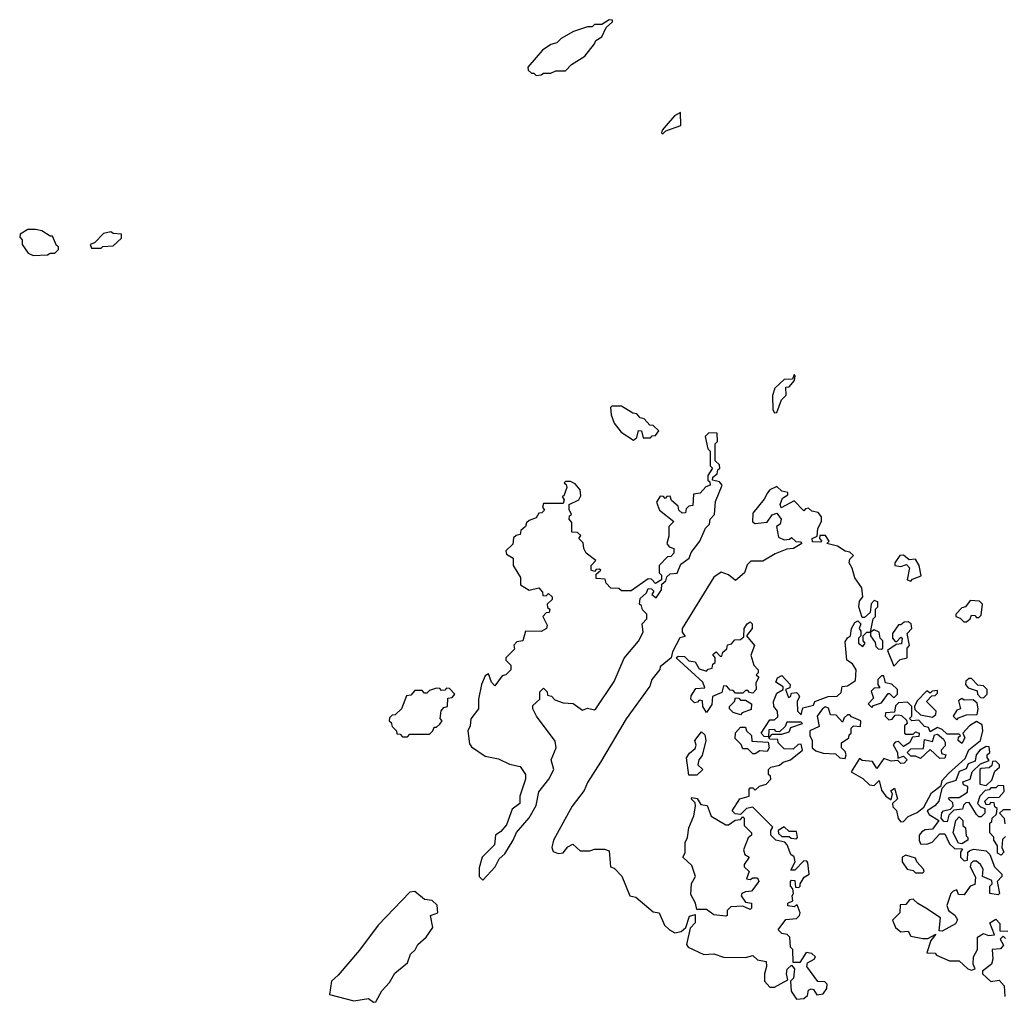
# Model space of a CAD drawing. Extents: x 2494159 to 2685562, y 773219 to 915170.
# Tile 62 of 201: x 2553900 to 2557950, y 899198 to 903240. Entities that reach past the tile are written whole.
import ezdxf

# ---------------------------------------------------------------- set-up
doc = ezdxf.new("R2010")
doc.units = 0

msp = doc.modelspace()

# ---------------------------------------------------------------- linework, layer by layer
at = {"layer": '0CON10XD'}
for points in [[(2556025, 903010), (2556045, 903012.5), (2556055, 903020), (2556085, 903020), (2556105, 903030), (2556145, 903030), (2556170, 903055), (2556225, 903090), (2556265, 903140), (2556270, 903155), (2556295, 903170), (2556311.7, 903208.3), (2556338.3, 903231.7), (2556338.3, 903238.3), (2556325, 903240), (2556295, 903220), (2556265, 903220), (2556255, 903210), (2556235, 903210), (2556178.3, 903191.7), (2556127, 903163), (2556110, 903145), (2556085, 903137.5), (2556050, 903115), (2555990, 903045), (2555991.7, 903031.7), (2556005, 903020), (2556015, 903020), (2556025, 903010)], [(2556545, 902770), (2556557.5, 902782.5), (2556620, 902805), (2556617.5, 902857.5), (2556593.8, 902845), (2556558.8, 902805), (2556542.5, 902785), (2556540, 902775), (2556545, 902770)], [(2553955, 902270), (2554015, 902272.5), (2554025, 902280), (2554045, 902280), (2554060, 902295), (2554060, 902305), (2554051.7, 902311.7), (2554035, 902350), (2554025, 902350), (2553991.7, 902371.7), (2553965, 902377.5), (2553933, 902377), (2553901.7, 902358.3), (2553900, 902345), (2553910, 902335), (2553910, 902315), (2553935, 902280), (2553955, 902270)], [(2554235, 902300), (2554242.5, 902307.5), (2554285, 902310), (2554318.3, 902341.7), (2554318.3, 902358.3), (2554285, 902360), (2554275, 902367.5), (2554245, 902360), (2554208.3, 902321.7), (2554190, 902315), (2554195, 902300), (2554235, 902300)], [(2557005, 901622.5), (2557015, 901623.3), (2557033.9, 901676.1), (2557052.5, 901695), (2557051.7, 901728.3), (2557065, 901730), (2557087.5, 901755), (2557090, 901775), (2557085, 901780), (2557078.3, 901761.7), (2557045, 901760), (2557006.4, 901723.6), (2556996.4, 901693.6), (2556997.5, 901635), (2557005, 901622.5)], [(2556425, 901510), (2556438.3, 901521.7), (2556445, 901550), (2556458.3, 901548.3), (2556465, 901520), (2556495, 901520), (2556501.7, 901528.3), (2556515, 901530), (2556528.3, 901548.3), (2556505, 901570), (2556491.7, 901571.7), (2556468.3, 901598.3), (2556451.7, 901601.7), (2556438.3, 901618.3), (2556421.7, 901621.7), (2556375, 901650), (2556335, 901650), (2556330, 901645), (2556332.5, 901615), (2556345, 901580), (2556373.6, 901543.6), (2556425, 901510)], [(2555805, 899700), (2555855.8, 899755), (2555872.7, 899787.3), (2555895, 899808.8), (2555930, 899865), (2555943.5, 899896.5), (2555995, 899956), (2556025, 900006.7), (2556036, 900064), (2556076.7, 900115), (2556096.7, 900155), (2556086.2, 900195), (2556106.2, 900245), (2556102.3, 900272.3), (2556026.2, 900375), (2556011.2, 900405), (2556011.2, 900418.8), (2556040, 900445), (2556040, 900475), (2556055, 900490), (2556070, 900475), (2556071.7, 900461.7), (2556087, 900457), (2556101.7, 900441.7), (2556135, 900430), (2556177, 900427), (2556215, 900400), (2556235, 900407.5), (2556265, 900401.2), (2556270, 900405), (2556345, 900516.7), (2556387, 900613), (2556445, 900683.8), (2556465, 900720), (2556460, 900755), (2556480, 900775), (2556480, 900795), (2556461.7, 900811.7), (2556458.3, 900828.3), (2556450, 900835), (2556451.7, 900858.3), (2556478.3, 900881.7), (2556485, 900900), (2556498.3, 900898.3), (2556508.3, 900888.3), (2556500, 900875), (2556518.3, 900861.7), (2556540, 900895), (2556541.7, 900918.3), (2556558.3, 900931.7), (2556561.7, 900948.3), (2556575, 900960), (2556605, 900962.5), (2556620, 901000), (2556653.3, 901025), (2556661.7, 901048.3), (2556698, 901095), (2556721.2, 901148.8), (2556737.5, 901165), (2556740, 901185), (2556757.5, 901205), (2556762.5, 901257.5), (2556790, 901325), (2556778.3, 901338.3), (2556750, 901345), (2556751.7, 901358.3), (2556768.3, 901371.7), (2556771.7, 901388.3), (2556780, 901395), (2556778.3, 901408.3), (2556760, 901425), (2556760, 901495), (2556770, 901505), (2556768.3, 901538.3), (2556735, 901540), (2556720, 901525), (2556730, 901475), (2556740, 901465), (2556740, 901405), (2556750, 901395), (2556730, 901365), (2556730, 901345), (2556738.3, 901338.3), (2556740, 901325), (2556721.7, 901318.3), (2556698.3, 901291.7), (2556671.7, 901288.3), (2556668.3, 901241.7), (2556651.7, 901238.3), (2556641.7, 901228.3), (2556638.3, 901211.7), (2556625, 901210), (2556611.7, 901221.7), (2556608.3, 901238.3), (2556581.7, 901261.7), (2556575, 901280), (2556561.7, 901278.3), (2556555, 901270), (2556548.3, 901278.3), (2556535, 901280), (2556520, 901255), (2556531.7, 901221.7), (2556590, 901175), (2556570, 901155), (2556570, 901115), (2556562.5, 901085), (2556571.7, 901071.7), (2556590, 901065), (2556590, 901045), (2556578.3, 901031.7), (2556565, 901030), (2556530, 900995), (2556530, 900965), (2556540, 900955), (2556540, 900935), (2556515, 900920), (2556498.3, 900938.3), (2556485, 900940), (2556415, 900890), (2556375, 900890), (2556365, 900900), (2556331.7, 900901.7), (2556311.7, 900921.7), (2556308.3, 900938.3), (2556271.7, 900941.7), (2556271.7, 900958.3), (2556290, 900975), (2556285, 900980), (2556271.7, 900978.3), (2556265, 900970), (2556250, 900975), (2556250, 900995), (2556270, 901015), (2556230, 901045), (2556220, 901065), (2556218.3, 901088.3), (2556200, 901105), (2556208.3, 901118.3), (2556195, 901130), (2556171.7, 901131.7), (2556171.7, 901171.7), (2556160, 901185), (2556161.7, 901198.3), (2556170, 901205), (2556160, 901225), (2556160, 901245), (2556200, 901265), (2556208.3, 901281.7), (2556206, 901306), (2556185, 901330), (2556165, 901340), (2556145, 901340), (2556140, 901335), (2556148.3, 901328.3), (2556150, 901315), (2556138.3, 901281.7), (2556131.7, 901278.3), (2556140, 901265), (2556135, 901250), (2556055, 901250), (2556050, 901235), (2556058.3, 901221.7), (2556048.3, 901211.7), (2556035, 901210), (2556025, 901190), (2555995, 901180), (2555985, 901170), (2555980, 901155), (2555961.7, 901138.3), (2555958.3, 901121.7), (2555941.7, 901118.3), (2555931.7, 901108.3), (2555928.3, 901081.7), (2555900, 901055), (2555901.7, 901041.7), (2555930, 901025), (2555930, 900995), (2555960, 900945), (2555960, 900915), (2555995, 900892.5), (2556035, 900902.5), (2556050, 900885), (2556051.7, 900871.7), (2556065, 900870), (2556075, 900880), (2556090, 900865), (2556090, 900855), (2556070, 900835), (2556071.7, 900821.7), (2556080, 900815), (2556078.3, 900801.7), (2556065, 900800), (2556052.5, 900785), (2556069.3, 900749.3), (2556067.5, 900735), (2556045, 900723.3), (2555980, 900725), (2555970, 900685), (2555945, 900680), (2555933, 900667), (2555935, 900650), (2555900, 900615), (2555900, 900605), (2555920, 900585), (2555920, 900565), (2555900, 900545), (2555885, 900540), (2555855, 900500), (2555840, 900515), (2555828.3, 900548.3), (2555815, 900540), (2555800, 900505), (2555787.5, 900445), (2555786.7, 900405), (2555755.9, 900364.1), (2555753.3, 900335), (2555743.3, 900315), (2555750.8, 900260.8), (2555758.3, 900248.3), (2555815, 900210.8), (2555868.8, 900198.8), (2555915, 900176.7), (2555958.3, 900168.3), (2555980, 900135), (2555980, 900115), (2555956.7, 900045), (2555956.7, 900015), (2555925, 899992.5), (2555902.2, 899927.8), (2555879.5, 899900.5), (2555856.7, 899885), (2555853.1, 899845), (2555802.9, 899795), (2555790.5, 899750.5), (2555790, 899715), (2555805, 899700)], [(2557095, 899210), (2557125, 899213.3), (2557140, 899225), (2557145, 899247.5), (2557155, 899252.5), (2557165, 899250), (2557178.3, 899228.3), (2557205, 899232.5), (2557220, 899255), (2557221.7, 899271.7), (2557211.7, 899281.7), (2557183.6, 899283.6), (2557137.5, 899345), (2557140.7, 899359.3), (2557167.5, 899375), (2557173.3, 899385), (2557158.3, 899398.3), (2557135, 899402.5), (2557108.3, 899361.7), (2557081.7, 899361.7), (2557080, 899415), (2557070, 899425), (2557067.5, 899465), (2557057, 899477), (2557035, 899480), (2557020, 899495), (2557051.7, 899538.3), (2557095, 899542.5), (2557107.5, 899555), (2557110, 899565), (2557098.3, 899598.3), (2557085, 899590), (2557060, 899595), (2557060, 899605), (2557080, 899615), (2557077.5, 899635), (2557082.5, 899645), (2557080, 899665), (2557070, 899675), (2557070, 899695), (2557075, 899700), (2557088.3, 899698.3), (2557091.7, 899671.7), (2557105, 899670), (2557110, 899675), (2557110, 899685), (2557127, 899713), (2557147.5, 899725), (2557141.7, 899771.7), (2557138.3, 899778.3), (2557125, 899780), (2557088.3, 899741.7), (2557071.7, 899741.7), (2557090, 899775), (2557086.2, 899796.2), (2557072.5, 899805), (2557057.5, 899845), (2557046.7, 899856.7), (2557010, 899865), (2556990, 899885), (2556990, 899905), (2556998.3, 899918.3), (2556915, 900000), (2556890, 899995), (2556865, 899970), (2556843, 899973), (2556830, 899985), (2556862.5, 900035), (2556900, 900045), (2556900, 900075), (2556905, 900080), (2556915, 900080), (2556925, 900070), (2556943, 900087), (2556970, 900095), (2556990, 900115), (2556988.3, 900128.3), (2556980, 900135), (2556980, 900155), (2556990, 900165), (2557025, 900172.5), (2557040, 900185), (2557070, 900195), (2557120, 900235), (2557115, 900260), (2557101.7, 900258.3), (2557081.7, 900238.3), (2557045, 900240), (2557020, 900265), (2557018.3, 900278.3), (2556985, 900280), (2556980, 900290), (2556961.7, 900291.7), (2556950, 900305), (2556985, 900360), (2557005, 900360), (2557018.3, 900371.7), (2557017.5, 900395), (2557002.5, 900415), (2557000, 900435), (2557015, 900470), (2557040, 900485), (2557040, 900495), (2557010, 900515), (2557017, 900533), (2557035, 900542.5), (2557068.8, 900505), (2557068.3, 900491.7), (2557050, 900485), (2557061.7, 900451.7), (2557070, 900455), (2557075, 900470), (2557095, 900472.5), (2557102.5, 900465), (2557107.5, 900455), (2557097.5, 900435), (2557100, 900395), (2557115, 900380), (2557121.7, 900408.3), (2557165, 900420), (2557170, 900435), (2557225, 900456.2), (2557262.5, 900457.5), (2557278.3, 900471.7), (2557283.6, 900496.4), (2557305, 900500), (2557338.3, 900521.7), (2557340, 900565), (2557325, 900590), (2557302.5, 900605), (2557295, 900680), (2557305, 900697.5), (2557317.5, 900705), (2557322, 900735), (2557335, 900760), (2557347.5, 900767.5), (2557360, 900755), (2557352.5, 900735), (2557360, 900725), (2557360, 900705), (2557350, 900695), (2557350, 900675), (2557368.3, 900661.7), (2557377.5, 900675), (2557370, 900685), (2557370, 900705), (2557385, 900720), (2557400, 900720), (2557410, 900775), (2557420, 900785), (2557420, 900815), (2557430, 900825), (2557430, 900845), (2557415, 900850), (2557403, 900837), (2557398.3, 900801.7), (2557375, 900780), (2557365, 900780), (2557352, 900825), (2557355, 900847.5), (2557367.5, 900865), (2557363.3, 900903.3), (2557335, 900943.3), (2557324.1, 900984.1), (2557312, 901005), (2557315, 901020), (2557330, 901035), (2557315, 901050), (2557295, 901053.3), (2557264.2, 901074.2), (2557220, 901085), (2557230, 901095), (2557215, 901117.5), (2557191.7, 901118.3), (2557190, 901105), (2557200, 901095), (2557195, 901090), (2557161.7, 901091.7), (2557160, 901105), (2557180, 901115), (2557183, 901147), (2557197.5, 901175), (2557197.5, 901195), (2557185, 901212.5), (2557158.3, 901218.3), (2557145, 901230), (2557131.7, 901228.3), (2557125, 901220), (2557085, 901260), (2557031.7, 901231.7), (2557027.5, 901245), (2557038.3, 901271.7), (2557060, 901285), (2557060, 901295), (2557035, 901300), (2557015, 901320), (2556985, 901306.2), (2556976.2, 901293.8), (2556962.5, 901267.5), (2556915, 901210), (2556913.8, 901173.8), (2556925, 901167.5), (2556975, 901172.5), (2556995, 901202.5), (2557015, 901210), (2557032.5, 901185), (2557027.5, 901165), (2557012.5, 901155), (2557021.7, 901111.7), (2557045, 901100), (2557067, 901103), (2557075, 901110), (2557093, 901093), (2557111.7, 901091.7), (2557117.5, 901085), (2557082.5, 901065), (2557055, 901061.2), (2557007.5, 901042.5), (2556957, 901013), (2556907.7, 901012.3), (2556892.9, 900997.1), (2556881.2, 900965), (2556845, 900932.5), (2556816.2, 900956.2), (2556785, 900967.5), (2556755, 900946.7), (2556624.3, 900735), (2556625, 900720), (2556637, 900703), (2556615, 900697.5), (2556585, 900640), (2556580, 900615), (2556535, 900577.5), (2556533, 900567), (2556500, 900525), (2556492.5, 900497.5), (2556395, 900363.8), (2556289.4, 900185), (2556235, 900101.2), (2556221.3, 900068.7), (2556172.1, 900005), (2556095.8, 899865), (2556088.8, 899835), (2556095, 899817.5), (2556115, 899810), (2556135, 899812.5), (2556155, 899837.5), (2556175, 899847.5), (2556205, 899820), (2556245, 899820), (2556265, 899827.5), (2556305, 899827.5), (2556325, 899820), (2556330, 899755), (2556345, 899750), (2556377, 899717), (2556410, 899635), (2556435, 899630), (2556505, 899570), (2556530, 899565), (2556552.5, 899515), (2556572.5, 899495), (2556595, 899483.3), (2556620.7, 899489.3), (2556640, 899505), (2556655, 899552.5), (2556678.3, 899558.3), (2556678.8, 899525), (2556657.5, 899502.5), (2556643.3, 899435), (2556650, 899425), (2556713.6, 899393.6), (2556755, 899396.7), (2556795, 899383.3), (2556885, 899382.5), (2556915, 899390), (2556935, 899372.5), (2556970, 899365), (2556972.5, 899345), (2556963.3, 899315), (2556963.8, 899285), (2556985, 899260), (2557005, 899260), (2557060, 899290), (2557054, 899315), (2557056.7, 899333.3), (2557075, 899350), (2557087.5, 899335), (2557082.5, 899297.5), (2557070, 899285), (2557073.6, 899243.6), (2557095, 899210)], [(2557565, 900930), (2557571.7, 900938.3), (2557608.3, 900951.7), (2557600, 900995), (2557585, 901020), (2557558.3, 901018.3), (2557535, 901036.7), (2557520, 901035), (2557500, 901005), (2557500, 900995), (2557525, 900990), (2557548.3, 900998.3), (2557560, 900985), (2557550, 900935), (2557565, 900930)], [(2557795, 900762.5), (2557810, 900775), (2557815, 900790), (2557828.3, 900788.3), (2557835, 900780), (2557845, 900780), (2557855, 900790), (2557860, 900835), (2557848.3, 900848.3), (2557810, 900850), (2557790, 900825), (2557775, 900820), (2557750, 900795), (2557750, 900785), (2557768.3, 900778.3), (2557783, 900763), (2557795, 900762.5)], [(2556725, 900390), (2556710, 900415), (2556708.3, 900438.3), (2556695, 900440), (2556688.3, 900431.7), (2556675, 900430), (2556660, 900445), (2556661.7, 900458.3), (2556681.7, 900488.3), (2556718.3, 900491.7), (2556710, 900515), (2556600, 900615), (2556608.3, 900621.7), (2556635, 900620), (2556651.7, 900601.7), (2556678.3, 900598.3), (2556695, 900570), (2556725, 900560), (2556731.7, 900568.3), (2556748.3, 900571.7), (2556751.7, 900588.3), (2556760, 900595), (2556760, 900615), (2556751.7, 900628.3), (2556765, 900640), (2556781.7, 900621.7), (2556788.3, 900621.7), (2556791.7, 900638.3), (2556808.3, 900651.7), (2556811.7, 900668.3), (2556828.3, 900671.7), (2556841.7, 900688.3), (2556865, 900690), (2556878.3, 900701.7), (2556880, 900735), (2556892.5, 900755), (2556905, 900762.5), (2556912.5, 900755), (2556912.5, 900735), (2556890, 900705), (2556922.5, 900665), (2556907.5, 900625), (2556920, 900585), (2556937.5, 900565), (2556937.5, 900552.5), (2556930, 900545), (2556940, 900535), (2556928.3, 900511.7), (2556930, 900485), (2556915, 900470), (2556901.7, 900471.7), (2556895, 900480), (2556885, 900480), (2556875, 900470), (2556845, 900470), (2556835, 900480), (2556821.7, 900481.7), (2556808.3, 900498.3), (2556795, 900500), (2556788.3, 900471.7), (2556750, 900455), (2556747, 900423), (2556725, 900390)], [(2557495, 900580), (2557521.7, 900608.3), (2557550, 900615), (2557550, 900655), (2557560, 900665), (2557550, 900715), (2557570, 900735), (2557567.5, 900755), (2557555, 900762.5), (2557538.3, 900761.7), (2557525, 900750), (2557515, 900750), (2557490, 900715), (2557490, 900695), (2557501.7, 900681.7), (2557508.3, 900681.7), (2557525, 900700), (2557530, 900695), (2557527.5, 900672.5), (2557505, 900670), (2557470, 900645), (2557495, 900580)], [(2557445, 900650), (2557450, 900655), (2557450, 900685), (2557440, 900695), (2557435, 900720), (2557415, 900730), (2557400, 900720), (2557400, 900705), (2557418.3, 900678.3), (2557421.7, 900661.7), (2557431.7, 900651.7), (2557445, 900650)], [(2557405, 900410), (2557411.7, 900418.3), (2557445, 900430), (2557471.7, 900468.3), (2557478.3, 900468.3), (2557495, 900450), (2557510, 900465), (2557510, 900485), (2557487, 900507), (2557461.7, 900511.7), (2557455, 900540), (2557445, 900540), (2557430, 900525), (2557430, 900505), (2557438.3, 900491.7), (2557415, 900490), (2557403, 900477), (2557411.7, 900448.3), (2557390, 900425), (2557405, 900410)], [(2557865, 900450), (2557880, 900465), (2557880, 900485), (2557865, 900500), (2557841.7, 900501.7), (2557815, 900530), (2557805, 900530), (2557791.7, 900518.3), (2557790, 900505), (2557801.7, 900491.7), (2557838.3, 900478.3), (2557840, 900465), (2557851.7, 900451.7), (2557865, 900450)], [(2555495, 900290), (2555505, 900300), (2555585, 900300), (2555600, 900315), (2555605, 900330), (2555615, 900330), (2555628.3, 900341.7), (2555637.5, 900355), (2555630, 900365), (2555633, 900397), (2555645, 900410), (2555660, 900415), (2555661.7, 900448.3), (2555678.3, 900451.7), (2555690, 900465), (2555668.3, 900488.3), (2555655, 900490), (2555648.3, 900481.7), (2555635, 900480), (2555628.3, 900488.3), (2555615, 900490), (2555585, 900480), (2555575, 900470), (2555565, 900470), (2555555, 900480), (2555525, 900480), (2555508.3, 900461.7), (2555491.7, 900458.3), (2555470, 900405), (2555445, 900380), (2555431.7, 900378.3), (2555421.7, 900368.3), (2555420, 900355), (2555428.3, 900348.3), (2555431.7, 900331.7), (2555450, 900315), (2555451.7, 900301.7), (2555465, 900300), (2555475, 900290), (2555495, 900290)], [(2557655, 900370), (2557668.3, 900381.7), (2557670, 900395), (2557630, 900435), (2557651.7, 900458.3), (2557665, 900460), (2557675, 900470), (2557675, 900480), (2557653, 900477), (2557645, 900470), (2557631.7, 900478.3), (2557591.7, 900438.3), (2557580, 900415), (2557581.7, 900401.7), (2557605, 900380), (2557655, 900370)], [(2556865, 900380), (2556835, 900390), (2556820, 900405), (2556820, 900415), (2556840, 900435), (2556845, 900450), (2556858.3, 900448.3), (2556865, 900440), (2556885, 900440), (2556910, 900425), (2556908.3, 900401.7), (2556871.7, 900388.3), (2556865, 900380)], [(2557755, 900360), (2557761.7, 900368.3), (2557795, 900380), (2557838.3, 900381.7), (2557842.5, 900405), (2557838.3, 900428.3), (2557821.7, 900441.7), (2557785, 900440), (2557775, 900447.5), (2557761.7, 900438.3), (2557770, 900405), (2557755, 900400), (2557740, 900375), (2557755, 900360)], [(2557295, 900200), (2557300, 900215), (2557295, 900230), (2557280, 900245), (2557280, 900265), (2557310, 900285), (2557311.7, 900298.3), (2557320, 900305), (2557320, 900325), (2557330, 900335), (2557358.3, 900331.7), (2557360, 900355), (2557321.7, 900371.7), (2557315, 900380), (2557305, 900380), (2557291.7, 900368.3), (2557285, 900350), (2557258.3, 900378.3), (2557235, 900380), (2557227, 900407), (2557215, 900412.5), (2557202.5, 900405), (2557180, 900375), (2557188.3, 900331.7), (2557150, 900315), (2557150, 900295), (2557160, 900275), (2557160, 900245), (2557175, 900232.5), (2557205, 900222.5), (2557255, 900220), (2557273, 900203), (2557295, 900200)], [(2557525, 899940), (2557535, 899941.2), (2557555, 899962.5), (2557591.2, 899978.8), (2557619.3, 900000.7), (2557650.5, 900059.5), (2557690, 900090), (2557695, 900110), (2557720.7, 900139.3), (2557789.5, 900200.5), (2557804.1, 900235.9), (2557852.5, 900275), (2557861.2, 900315), (2557858.8, 900338.8), (2557835, 900352.5), (2557807.5, 900335), (2557780, 900305), (2557787.5, 900285), (2557775, 900262.5), (2557760, 900275), (2557761.7, 900288.3), (2557770, 900295), (2557765, 900300), (2557715, 900300), (2557695, 900320), (2557675, 900327.5), (2557645, 900310), (2557638.3, 900328.3), (2557621.7, 900331.7), (2557598.3, 900358.3), (2557570, 900355), (2557560, 900365), (2557570, 900375), (2557570, 900415), (2557551.7, 900431.7), (2557515, 900430), (2557503, 900417), (2557498.3, 900391.7), (2557461.7, 900388.3), (2557460, 900375), (2557475, 900360), (2557488.3, 900361.7), (2557501.7, 900378.3), (2557515, 900380), (2557527, 900377), (2557548.3, 900358.3), (2557550, 900345), (2557540, 900335), (2557540, 900305), (2557545, 900300), (2557575, 900300), (2557585, 900310), (2557600, 900305), (2557598.3, 900291.7), (2557571.7, 900288.3), (2557560, 900265), (2557535, 900250), (2557515, 900270), (2557501.7, 900268.3), (2557493, 900257), (2557510, 900225), (2557511.7, 900201.7), (2557535, 900210), (2557550, 900195), (2557538.3, 900181.7), (2557525, 900180), (2557511.7, 900191.7), (2557485, 900190), (2557455, 900200), (2557425, 900160), (2557408.3, 900188.3), (2557365, 900192.5), (2557355, 900200), (2557320, 900145), (2557368.3, 900118.3), (2557395, 900092.5), (2557415, 900090), (2557435, 900110), (2557445, 900070), (2557462.5, 900045), (2557485, 900030), (2557490, 900055), (2557483, 900067), (2557498.3, 900078.3), (2557510, 900035), (2557490, 900015), (2557491.7, 900001.7), (2557507, 899987), (2557513.9, 899953.9), (2557525, 899940)], [(2556925, 900220), (2556915, 900220), (2556895, 900240), (2556875, 900240), (2556867.5, 900257.5), (2556843, 900283), (2556843.8, 900306.2), (2556865, 900330), (2556885, 900330), (2556890, 900315), (2556910, 900295), (2556911.7, 900271.7), (2556978.3, 900268.3), (2556982.5, 900245), (2556975, 900230), (2556945, 900232.5), (2556925, 900220)], [(2556985, 900290), (2556995, 900300), (2557035, 900300), (2557065, 900310), (2557071.7, 900328.3), (2557120, 900345), (2557115, 900350), (2557055, 900350), (2557048.3, 900331.7), (2557025, 900310), (2557011.7, 900311.7), (2557005, 900320), (2556981.7, 900318.3), (2556980, 900290), (2556985, 900290)], [(2556685, 900132.5), (2556652.5, 900132.5), (2556643, 900203), (2556655, 900222.5), (2556678.3, 900241.7), (2556682.5, 900255), (2556677.5, 900275), (2556705, 900310), (2556718.3, 900298.3), (2556722.5, 900275), (2556707, 900213), (2556693.3, 900195), (2556690, 900175), (2556710, 900155), (2556685, 900132.5)], [(2557685, 900200), (2557645, 900237.5), (2557605, 900200), (2557585, 900210), (2557565, 900210), (2557550, 900225), (2557565, 900240), (2557618.3, 900241.7), (2557621.7, 900278.3), (2557655, 900270), (2557662.5, 900297.5), (2557675, 900300), (2557700, 900280), (2557707, 900267), (2557707, 900253), (2557690, 900235), (2557691.7, 900221.7), (2557710, 900215), (2557705, 900202.5), (2557685, 900200)], [(2557955, 899880), (2557943, 899867), (2557940, 899835), (2557947.5, 899815), (2557937, 899803), (2557921.7, 899811.7), (2557921.7, 899841.7), (2557907.5, 899865), (2557907, 899877), (2557890, 899895), (2557890, 899935), (2557898.3, 899941.7), (2557900, 899955), (2557918.3, 899971.7), (2557920, 899995), (2557911.7, 900001.7), (2557908.3, 900018.3), (2557895, 900020), (2557888.3, 900011.7), (2557875, 900010), (2557870, 900025), (2557885, 900040), (2557928.3, 900041.7), (2557950, 900065), (2557948.3, 900088.3), (2557925, 900090), (2557915, 900080), (2557895, 900080), (2557888.3, 900071.7), (2557871.7, 900068.3), (2557850, 900045), (2557840, 900015), (2557851.7, 900001.7), (2557870, 899995), (2557870, 899975), (2557855, 899960), (2557845, 899960), (2557835, 899970), (2557805, 900020), (2557791.7, 900018.3), (2557781.7, 900008.3), (2557778.3, 899991.7), (2557741.7, 899988.3), (2557722.5, 899967.5), (2557715, 899940), (2557701.7, 899941.7), (2557690, 899955), (2557693, 899977), (2557700, 899985), (2557728.3, 899991.7), (2557740, 900005), (2557738.3, 900018.3), (2557720, 900035), (2557725, 900040), (2557765, 900040), (2557798.3, 900061.7), (2557800, 900085), (2557781.7, 900091.7), (2557780, 900105), (2557810, 900115), (2557817.5, 900145), (2557851.7, 900178.3), (2557888.3, 900191.7), (2557880, 900205), (2557880, 900215), (2557890, 900225), (2557888.3, 900248.3), (2557875, 900250), (2557850, 900235), (2557834.1, 900215.9), (2557830, 900190), (2557802, 900178), (2557792.5, 900157.5), (2557765, 900147.5), (2557750, 900110), (2557711.7, 900098.3), (2557692.5, 900077.5), (2557680, 900025), (2557663.9, 900006.1), (2557632.5, 899985), (2557640.7, 899970.7), (2557680, 899945), (2557655, 899910), (2557625, 899907.5), (2557610.7, 899899.3), (2557600, 899885), (2557600, 899865), (2557605, 899850), (2557631.7, 899848.3), (2557653, 899857), (2557685, 899890), (2557705, 899890), (2557725, 899850), (2557745, 899830), (2557778.3, 899828.3), (2557770, 899815), (2557770, 899795), (2557785, 899780), (2557798.3, 899781.7), (2557800, 899815), (2557808.3, 899821.7), (2557825, 899827.5), (2557875, 899820), (2557890, 899805), (2557910, 899755), (2557940, 899725), (2557940, 899715), (2557920, 899695), (2557930, 899645), (2557925, 899640), (2557890, 899645), (2557890, 899675), (2557900, 899685), (2557898.3, 899698.3), (2557860, 899715), (2557862.5, 899745), (2557852.5, 899765), (2557835, 899777.5), (2557822.5, 899777.5), (2557811.7, 899768.3), (2557810, 899755), (2557831.7, 899711.7), (2557828.3, 899681.7), (2557810, 899675), (2557785, 899640), (2557761.7, 899641.7), (2557755, 899660), (2557740, 899655), (2557730, 899645), (2557713.6, 899596.4), (2557720, 899575), (2557746.4, 899556.4), (2557757, 899537), (2557749.3, 899520.7), (2557695, 899490), (2557681.7, 899491.7), (2557687.5, 899545), (2557627.5, 899585), (2557593.9, 899603.9), (2557575, 899622.5), (2557560.7, 899619.3), (2557545, 899600), (2557521.7, 899598.3), (2557520, 899565), (2557490, 899535), (2557502.5, 899505), (2557525, 899487.5), (2557555, 899490), (2557565, 899470), (2557615, 899460), (2557635, 899460), (2557668.3, 899478.3), (2557648.3, 899451.7), (2557631.7, 899401.7), (2557665, 899400), (2557671.7, 899391.7), (2557725, 899367.5), (2557765, 899367.5), (2557800, 899335), (2557815, 899330), (2557830, 899335), (2557822.5, 899355), (2557823.3, 899385), (2557840, 899415), (2557840, 899465), (2557865, 899480), (2557885, 899472.5), (2557910, 899475), (2557890, 899525), (2557915, 899540), (2557931.7, 899521.7), (2557931.7, 899491.7), (2557965, 899490)], [(2557875, 900090), (2557898.3, 900111.7), (2557911.7, 900148.3), (2557930, 900165), (2557930, 900175), (2557915, 900190), (2557901.7, 900188.3), (2557898.3, 900171.7), (2557888.3, 900161.7), (2557855, 900160), (2557850, 900155), (2557850, 900095), (2557875, 900090)], [(2556805, 899552.5), (2556755, 899557.5), (2556725, 899580), (2556685, 899580), (2556680, 899605), (2556660.7, 899640.7), (2556663.6, 899686.4), (2556680, 899715), (2556665, 899760), (2556627.5, 899795), (2556637, 899813), (2556637.5, 899855), (2556647.5, 899875), (2556652.5, 899915), (2556672.5, 899965), (2556680, 900005), (2556678.3, 900018.3), (2556663, 900033), (2556665, 900040), (2556686.4, 900036.4), (2556701.7, 900011.7), (2556727.5, 900007.5), (2556743.6, 899963.6), (2556805, 899927.5), (2556815, 899927.5), (2556843, 899947), (2556865, 899950), (2556875, 899960), (2556880, 899955), (2556880, 899925), (2556910, 899895), (2556910, 899885), (2556896.4, 899873.6), (2556877.5, 899825), (2556882.5, 899805), (2556900, 899795), (2556880, 899765), (2556880, 899755), (2556900, 899735), (2556890, 899705), (2556905, 899702.5), (2556915, 899710), (2556935, 899710), (2556940, 899695), (2556910, 899655), (2556885, 899652.5), (2556870, 899645), (2556867.5, 899635), (2556885, 899610), (2556910, 899605), (2556910, 899585), (2556905, 899580), (2556875, 899592.5), (2556825, 899590), (2556810, 899575), (2556810, 899555), (2556805, 899552.5)], [(2557775, 899850), (2557761.7, 899851.7), (2557740, 899895), (2557750, 899945), (2557765, 899960), (2557780, 899945), (2557780, 899925), (2557790, 899915), (2557793, 899883), (2557800, 899875), (2557800, 899865), (2557775, 899850)], [(2557975, 899990), (2557945, 899990), (2557930, 899975), (2557950, 899955), (2557951.7, 899931.7)], [(2557095, 899870), (2557100, 899875), (2557095, 899900), (2557065, 899900), (2557045, 899920), (2557020, 899905), (2557021.7, 899891.7), (2557035, 899880), (2557065, 899880), (2557073, 899873), (2557095, 899870)], [(2557615, 899730), (2557620, 899735), (2557617.5, 899745), (2557590, 899775), (2557585, 899790), (2557545, 899802.5), (2557530, 899795), (2557530, 899775), (2557550, 899745), (2557575, 899740), (2557585, 899730), (2557615, 899730)], [(2555355, 899197.5), (2555365, 899200), (2555390, 899245), (2555420.7, 899279.3), (2555442.7, 899317.3), (2555495, 899360), (2555507.5, 899395), (2555526.4, 899413.6), (2555537.5, 899435), (2555572.5, 899465), (2555600, 899505), (2555590, 899555), (2555620, 899565), (2555617, 899597), (2555597, 899617), (2555565, 899620), (2555525, 899653.3), (2555505, 899651.2), (2555374.5, 899515), (2555297.4, 899412.6), (2555210.3, 899309.7), (2555182, 899285), (2555175, 899230), (2555275, 899203.3), (2555335, 899212.5), (2555355, 899197.5)], [(2557955, 899460), (2557945, 899470), (2557932.5, 899457.5), (2557947, 899433), (2557935, 899417.5), (2557900, 899415), (2557902.5, 899375), (2557897.5, 899355), (2557860, 899325), (2557860, 899315), (2557895, 899282.5), (2557928.3, 899288.3), (2557950, 899265), (2557951.7, 899221.7)]]:
    msp.add_lwpolyline(points, dxfattribs=at)

doc.saveas('drawing.dxf')
